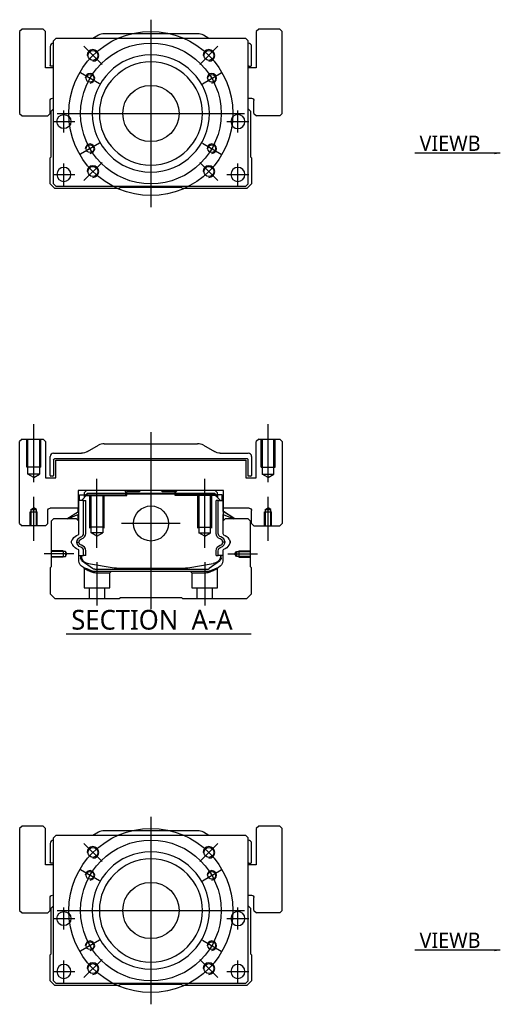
# Model space of a CAD drawing. Header units: millimetres. Extents: x -2774 to 3135, y -1571 to 860.
# Tile 1 of 39: x -2774 to -2569, y -1566 to -1146. Entities that reach past the tile are written whole.
import ezdxf
from ezdxf.lldxf.tags import DXFTag

# ---------------------------------------------------------------- set-up
doc = ezdxf.new("R2010")
doc.units = ezdxf.units.MM
doc.layers.get('0').update_dxf_attribs({"linetype": 'CONTINUOUS'})
doc.styles.add('CHN', font='Microsoft JhengHei.ttf')
doc.styles.add('DIM-7', font='SIMPLEX.shx', dxfattribs={"width": 0.7, "bigfont": 'chineset.shx'})
tags = doc.linetypes.add('DASHED', pattern=[25.72, 12.86, -12.86]).pattern_tags.tags
tags[6:7] = [DXFTag(74, 4), DXFTag(75, 0), DXFTag(340, '0'), DXFTag(46, 0.0), DXFTag(50, 0.0), DXFTag(44, 0.0), DXFTag(45, 0.0)]
tags[4:5] = [DXFTag(74, 4), DXFTag(75, 0), DXFTag(340, '0'), DXFTag(46, 0.0), DXFTag(50, 0.0), DXFTag(44, 0.0), DXFTag(45, 0.0)]
doc.dimstyles.new('CNS', dxfattribs={"dimtxt": 3.5, "dimasz": 2.5, "dimexe": 1, "dimexo": 1, "dimgap": 1, "dimtad": 1, "dimdsep": 46, "dimtxsty": 'DIM-7', "dimcen": 0.09, "dimclrd": 4, "dimclre": 4, "dimclrt": 1, "dimadec": 0, "dimazin": 0, "dimtfac": 1, "dimtmove": 0, "dimatfit": 3, "dimfxl": 1, "dimtvp": 0.971429, "dimtolj": 1, "dimarcsym": 0})

msp = doc.modelspace()

# ---------------------------------------------------------------- linework, layer by layer
at = {"color": 0, "ltscale": 0.3}
for p, q in [((-2717.64, -1146.02), (-2717.64, -1226.02)), ((-2757.64, -1186.02), (-2677.64, -1186.02)), ((-2717.64, -1485.88), (-2717.64, -1565.88)), ((-2757.64, -1525.88), (-2677.64, -1525.88))]:
    msp.add_line(p, q, dxfattribs=at)
at = {"color": 0, "linetype": 'Continuous'}
for p, q in [((-2772.64, -1150.02), (-2773.64, -1151.02)), ((-2772.64, -1150.02), (-2773.64, -1151.02)), ((-2763.64, -1150.02), (-2772.64, -1150.02)), ((-2762.64, -1151.02), (-2763.64, -1150.02)), ((-2671.64, -1150.02), (-2672.64, -1151.02)), ((-2671.64, -1150.02), (-2672.64, -1151.02)), ((-2662.64, -1150.02), (-2671.64, -1150.02)), ((-2661.64, -1151.02), (-2662.64, -1150.02)), ((-2773.64, -1151.02), (-2773.64, -1186.02)), ((-2773.64, -1151.02), (-2773.64, -1186.02)), ((-2762.64, -1166.52), (-2762.64, -1151.02)), ((-2758.14, -1154.02), (-2759.14, -1155.02)), ((-2689.64, -1154.02), (-2758.14, -1154.02)), ((-2740.04, -1152.68), (-2742.39, -1154.02)), ((-2697.71, -1152.02), (-2737.56, -1152.02)), ((-2692.89, -1154.02), (-2695.23, -1152.68)), ((-2677.14, -1154.02), (-2689.64, -1154.02)), ((-2676.14, -1155.02), (-2677.14, -1154.02)), ((-2672.64, -1151.02), (-2672.64, -1166.52)), ((-2672.64, -1151.02), (-2672.64, -1166.52)), ((-2661.64, -1186.02), (-2661.64, -1151.02)), ((-2760.64, -1157.52), (-2760.64, -1165.49)), ((-2759.14, -1216.02), (-2759.14, -1155.02)), ((-2676.14, -1216.02), (-2676.14, -1155.02)), ((-2674.64, -1165.49), (-2674.64, -1157.52)), ((-2759.14, -1166.52), (-2762.64, -1166.52)), ((-2759.14, -1165.79), (-2760.34, -1165.79)), ((-2672.64, -1166.52), (-2676.14, -1166.52)), ((-2675.84, -1165.79), (-2674.94, -1165.79)), ((-2676.14, -1179.52), (-2674.64, -1179.52)), ((-2760.64, -1186.02), (-2760.64, -1180.52)), ((-2673.64, -1186.02), (-2673.64, -1180.52)), ((-2773.64, -1186.02), (-2772.64, -1187.02)), ((-2773.64, -1186.02), (-2772.64, -1187.02)), ((-2772.64, -1187.02), (-2761.64, -1187.02)), ((-2761.64, -1187.02), (-2760.64, -1186.02)), ((-2760.14, -1185.02), (-2759.14, -1184.02)), ((-2760.14, -1204.47), (-2760.14, -1185.02)), ((-2676.14, -1184.02), (-2675.14, -1185.02)), ((-2675.14, -1185.02), (-2675.14, -1204.47)), ((-2673.64, -1186.02), (-2672.63, -1187.02)), ((-2662.64, -1187.02), (-2672.63, -1187.02)), ((-2662.64, -1187.02), (-2661.64, -1186.02)), ((-2760.64, -1204.97), (-2760.14, -1204.47)), ((-2760.64, -1216.02), (-2760.64, -1204.97)), ((-2675.14, -1204.47), (-2674.64, -1204.97)), ((-2674.64, -1204.97), (-2674.64, -1216.02)), ((-2758.64, -1218.02), (-2760.64, -1216.02)), ((-2759.14, -1216.02), (-2758.14, -1217.02)), ((-2758.14, -1217.02), (-2677.14, -1217.02)), ((-2730.64, -1217.52), (-2731.14, -1218.02)), ((-2704.64, -1217.52), (-2730.64, -1217.52)), ((-2704.14, -1218.02), (-2704.64, -1217.52)), ((-2677.14, -1217.02), (-2676.14, -1216.02)), ((-2674.64, -1216.02), (-2676.64, -1218.02)), ((-2731.14, -1218.02), (-2758.64, -1218.02)), ((-2676.64, -1218.02), (-2704.14, -1218.02)), ((-2772.64, -1324.85), (-2773.64, -1325.85)), ((-2772.64, -1324.85), (-2773.64, -1325.85)), ((-2773.64, -1360.85), (-2773.64, -1325.85)), ((-2773.64, -1360.85), (-2773.64, -1325.85)), ((-2772.64, -1324.85), (-2763.64, -1324.85)), ((-2762.64, -1325.85), (-2763.64, -1324.85)), ((-2762.64, -1325.85), (-2762.64, -1341.35)), ((-2671.64, -1324.85), (-2672.64, -1325.85)), ((-2671.64, -1324.85), (-2672.64, -1325.85)), ((-2672.64, -1341.35), (-2672.64, -1325.85)), ((-2672.64, -1341.35), (-2672.64, -1325.85)), ((-2671.64, -1324.85), (-2662.64, -1324.85)), ((-2661.64, -1325.85), (-2662.64, -1324.85)), ((-2661.64, -1325.85), (-2661.64, -1360.85)), ((-2759.14, -1330.85), (-2747.21, -1330.85)), ((-2744.73, -1330.19), (-2740.04, -1327.5)), ((-2737.56, -1326.85), (-2697.71, -1326.85)), ((-2695.23, -1327.5), (-2690.54, -1330.19)), ((-2688.06, -1330.85), (-2676.14, -1330.85)), ((-2760.64, -1340.32), (-2760.64, -1332.35)), ((-2759.14, -1333.65), (-2759.14, -1340.32)), ((-2676.44, -1333.35), (-2758.84, -1333.35)), ((-2758.14, -1333.85), (-2677.14, -1333.85)), ((-2758.14, -1341.35), (-2758.14, -1333.85)), ((-2758.14, -1341.35), (-2758.14, -1333.85)), ((-2677.14, -1333.85), (-2677.14, -1341.35)), ((-2676.14, -1340.62), (-2676.14, -1333.65)), ((-2674.64, -1332.35), (-2674.64, -1340.32)), ((-2762.64, -1341.35), (-2758.14, -1341.35)), ((-2759.44, -1340.62), (-2760.34, -1340.62)), ((-2677.14, -1341.35), (-2672.64, -1341.35)), ((-2674.94, -1340.62), (-2676.14, -1340.62)), ((-2748.62, -1346.85), (-2748.61, -1354.35)), ((-2686.65, -1346.85), (-2748.62, -1346.85)), ((-2745.12, -1346.85), (-2746.12, -1347.85)), ((-2728.84, -1346.85), (-2728.29, -1347.4)), ((-2728.29, -1347.4), (-2727.94, -1347.4)), ((-2722.64, -1347.4), (-2727.94, -1347.4)), ((-2727.94, -1347.9), (-2727.94, -1347.4)), ((-2722.64, -1347.4), (-2722.09, -1346.85)), ((-2713.19, -1346.85), (-2722.09, -1346.85)), ((-2712.64, -1347.4), (-2713.19, -1346.85)), ((-2707.34, -1347.4), (-2712.64, -1347.4)), ((-2707.34, -1347.9), (-2707.34, -1347.4)), ((-2707.34, -1347.4), (-2706.99, -1347.4)), ((-2706.99, -1347.4), (-2706.44, -1346.85)), ((-2706.99, -1347.4), (-2706.44, -1346.85)), ((-2689.15, -1347.85), (-2690.15, -1346.85)), ((-2686.66, -1354.35), (-2686.65, -1346.85)), ((-2686.66, -1351.1), (-2686.65, -1346.85)), ((-2748.52, -1351.1), (-2748.61, -1351.1)), ((-2748.52, -1355.74), (-2748.52, -1351.1)), ((-2748.47, -1351.1), (-2748.52, -1351.1)), ((-2746.37, -1351.1), (-2748.47, -1351.1)), ((-2748.47, -1351.1), (-2748.47, -1358.35)), ((-2748.12, -1348.7), (-2746.12, -1348.7)), ((-2748.12, -1351.1), (-2748.12, -1348.7)), ((-2747.32, -1351.1), (-2744.62, -1348.4)), ((-2746.37, -1365.05), (-2746.37, -1351.1)), ((-2746.37, -1351.1), (-2745.47, -1351.1)), ((-2746.12, -1347.85), (-2746.12, -1348.7)), ((-2746.12, -1348.7), (-2746.12, -1349.9)), ((-2745.62, -1348.85), (-2746.12, -1348.85)), ((-2745.62, -1348.76), (-2744.75, -1347.9)), ((-2745.38, -1348.86), (-2745.62, -1348.76)), ((-2745.62, -1349.4), (-2745.62, -1348.76)), ((-2745.47, -1365.05), (-2745.47, -1351.1)), ((-2745.38, -1348.86), (-2744.66, -1348.13)), ((-2745.38, -1349.16), (-2745.38, -1348.86)), ((-2744.75, -1347.9), (-2690.52, -1347.9)), ((-2744.66, -1348.13), (-2744.75, -1347.9)), ((-2744.66, -1348.13), (-2690.61, -1348.13)), ((-2690.65, -1348.4), (-2744.62, -1348.4)), ((-2687.95, -1351.1), (-2690.65, -1348.4)), ((-2690.61, -1348.13), (-2690.52, -1347.9)), ((-2689.89, -1348.86), (-2690.61, -1348.13)), ((-2689.65, -1348.76), (-2690.52, -1347.9)), ((-2689.89, -1348.86), (-2689.65, -1348.76)), ((-2689.89, -1349.16), (-2689.89, -1348.86)), ((-2688.9, -1351.1), (-2689.8, -1351.1)), ((-2689.8, -1365.05), (-2689.8, -1351.1)), ((-2689.15, -1348.85), (-2689.66, -1348.85)), ((-2689.65, -1349.4), (-2689.65, -1348.76)), ((-2689.15, -1348.7), (-2689.15, -1347.85)), ((-2687.15, -1348.7), (-2689.15, -1348.7)), ((-2689.15, -1348.7), (-2689.15, -1349.9)), ((-2688.9, -1351.1), (-2686.8, -1351.1)), ((-2688.9, -1365.05), (-2688.9, -1351.1)), ((-2687.15, -1348.7), (-2687.15, -1348.7)), ((-2687.15, -1351.1), (-2687.15, -1348.7)), ((-2687.15, -1351.1), (-2687.15, -1348.7)), ((-2686.8, -1351.1), (-2686.75, -1351.1)), ((-2686.8, -1351.1), (-2686.8, -1358.35)), ((-2686.75, -1351.1), (-2686.66, -1351.1)), ((-2686.75, -1355.74), (-2686.75, -1351.1)), ((-2761.64, -1360.85), (-2761.64, -1355.35)), ((-2748.61, -1354.35), (-2760.64, -1354.35)), ((-2753.52, -1358.85), (-2748.47, -1355.71)), ((-2748.62, -1355.81), (-2748.62, -1354.35)), ((-2681.75, -1358.85), (-2686.8, -1355.71)), ((-2675.64, -1354.35), (-2686.66, -1354.35)), ((-2686.65, -1355.81), (-2686.65, -1354.35)), ((-2681.75, -1358.85), (-2686.65, -1355.81)), ((-2674.64, -1360.85), (-2674.64, -1355.35)), ((-2674.64, -1360.85), (-2674.64, -1355.35)), ((-2759.14, -1358.85), (-2760.14, -1359.85)), ((-2760.14, -1359.85), (-2760.14, -1379.3)), ((-2749.32, -1358.85), (-2759.14, -1358.85)), ((-2748.47, -1357.05), (-2752.97, -1358.85)), ((-2748.32, -1359.85), (-2749.32, -1358.85)), ((-2748.62, -1359.55), (-2748.62, -1357.11)), ((-2748.52, -1359.65), (-2748.52, -1357.07)), ((-2748.32, -1365.16), (-2748.32, -1359.85)), ((-2685.95, -1358.85), (-2686.95, -1359.85)), ((-2686.95, -1359.85), (-2686.95, -1365.16)), ((-2686.8, -1357.05), (-2682.3, -1358.85)), ((-2686.75, -1359.65), (-2686.75, -1357.07)), ((-2686.65, -1359.55), (-2686.65, -1357.11)), ((-2676.14, -1358.85), (-2685.95, -1358.85)), ((-2675.14, -1359.85), (-2676.14, -1358.85)), ((-2675.14, -1379.3), (-2675.14, -1359.85)), ((-2773.64, -1360.85), (-2772.64, -1361.85)), ((-2773.64, -1360.85), (-2772.64, -1361.85)), ((-2762.64, -1361.85), (-2772.64, -1361.85)), ((-2762.64, -1361.85), (-2761.64, -1360.85)), ((-2674.64, -1360.85), (-2673.64, -1361.85)), ((-2674.64, -1360.85), (-2673.64, -1361.85)), ((-2673.64, -1361.85), (-2662.64, -1361.85)), ((-2662.64, -1361.85), (-2661.64, -1360.85)), ((-2748.32, -1376.78), (-2748.32, -1372.39)), ((-2746.37, -1374.5), (-2746.37, -1372.5)), ((-2745.47, -1374.5), (-2745.47, -1372.5)), ((-2689.8, -1374.5), (-2689.8, -1372.5)), ((-2688.9, -1374.5), (-2688.9, -1372.5)), ((-2686.95, -1372.39), (-2686.95, -1376.78)), ((-2748.32, -1374.5), (-2746.37, -1374.5)), ((-2747.62, -1374.5), (-2747.62, -1375.58)), ((-2747.32, -1374.5), (-2747.32, -1375.55)), ((-2746.93, -1376.85), (-2747, -1376.8)), ((-2742.51, -1380.06), (-2746.93, -1376.85)), ((-2745.47, -1374.5), (-2746.37, -1374.5)), ((-2688.34, -1376.85), (-2692.76, -1380.06)), ((-2689.8, -1374.5), (-2688.9, -1374.5)), ((-2686.95, -1374.5), (-2688.9, -1374.5)), ((-2688.27, -1376.8), (-2688.34, -1376.85)), ((-2687.95, -1374.5), (-2687.95, -1375.55)), ((-2687.65, -1375.58), (-2687.65, -1374.5)), ((-2760.14, -1379.3), (-2760.64, -1379.8)), ((-2760.64, -1379.8), (-2760.64, -1390.85)), ((-2744.25, -1377.98), (-2733.34, -1379.72)), ((-2741.63, -1380.35), (-2693.64, -1380.35)), ((-2731.68, -1379.85), (-2703.59, -1379.85)), ((-2701.93, -1379.72), (-2691.03, -1377.98)), ((-2688.81, -1379.55), (-2692.24, -1380.97)), ((-2674.64, -1379.8), (-2675.14, -1379.3)), ((-2674.64, -1390.85), (-2674.64, -1379.8)), ((-2694.15, -1381.35), (-2741.12, -1381.35)), ((-2760.64, -1390.85), (-2758.64, -1392.85)), ((-2758.64, -1392.85), (-2731.14, -1392.85)), ((-2731.14, -1392.85), (-2730.64, -1392.35)), ((-2730.64, -1392.35), (-2704.64, -1392.35)), ((-2704.64, -1392.35), (-2704.14, -1392.85)), ((-2704.14, -1392.85), (-2676.64, -1392.85)), ((-2676.64, -1392.85), (-2674.64, -1390.85)), ((-2772.64, -1489.88), (-2773.64, -1490.88)), ((-2772.64, -1489.88), (-2773.64, -1490.88)), ((-2763.64, -1489.88), (-2772.64, -1489.88)), ((-2762.64, -1490.88), (-2763.64, -1489.88)), ((-2671.64, -1489.88), (-2672.64, -1490.88)), ((-2671.64, -1489.88), (-2672.64, -1490.88)), ((-2662.64, -1489.88), (-2671.64, -1489.88)), ((-2661.64, -1490.88), (-2662.64, -1489.88)), ((-2773.64, -1490.88), (-2773.64, -1525.88)), ((-2773.64, -1490.88), (-2773.64, -1525.88)), ((-2762.64, -1506.38), (-2762.64, -1490.88)), ((-2758.14, -1493.88), (-2759.14, -1494.88)), ((-2689.64, -1493.88), (-2758.14, -1493.88)), ((-2740.04, -1492.54), (-2742.39, -1493.88)), ((-2697.71, -1491.88), (-2737.56, -1491.88)), ((-2692.89, -1493.88), (-2695.23, -1492.54)), ((-2677.14, -1493.88), (-2689.64, -1493.88)), ((-2676.14, -1494.88), (-2677.14, -1493.88)), ((-2672.64, -1490.88), (-2672.64, -1506.38)), ((-2672.64, -1490.88), (-2672.64, -1506.38)), ((-2661.64, -1525.88), (-2661.64, -1490.88)), ((-2760.64, -1497.38), (-2760.64, -1505.35)), ((-2759.14, -1555.88), (-2759.14, -1494.88)), ((-2676.14, -1555.88), (-2676.14, -1494.88)), ((-2674.64, -1505.35), (-2674.64, -1497.38)), ((-2759.14, -1506.38), (-2762.64, -1506.38)), ((-2759.14, -1505.65), (-2760.34, -1505.65)), ((-2672.64, -1506.38), (-2676.14, -1506.38)), ((-2675.84, -1505.65), (-2674.94, -1505.65)), ((-2676.14, -1519.38), (-2674.64, -1519.38)), ((-2760.64, -1525.88), (-2760.64, -1520.38)), ((-2760.14, -1524.88), (-2759.14, -1523.88)), ((-2676.14, -1523.88), (-2675.14, -1524.88)), ((-2673.64, -1525.88), (-2673.64, -1520.38)), ((-2773.64, -1525.88), (-2772.64, -1526.88)), ((-2773.64, -1525.88), (-2772.64, -1526.88)), ((-2772.64, -1526.88), (-2761.64, -1526.88)), ((-2761.64, -1526.88), (-2760.64, -1525.88)), ((-2760.14, -1544.33), (-2760.14, -1524.88)), ((-2675.14, -1524.88), (-2675.14, -1544.33)), ((-2673.64, -1525.88), (-2672.63, -1526.88)), ((-2662.64, -1526.88), (-2672.63, -1526.88)), ((-2662.64, -1526.88), (-2661.64, -1525.88)), ((-2760.64, -1544.83), (-2760.14, -1544.33)), ((-2760.64, -1555.88), (-2760.64, -1544.83)), ((-2675.14, -1544.33), (-2674.64, -1544.83)), ((-2674.64, -1544.83), (-2674.64, -1555.88)), ((-2758.64, -1557.88), (-2760.64, -1555.88)), ((-2759.14, -1555.88), (-2758.14, -1556.88)), ((-2758.14, -1556.88), (-2677.14, -1556.88)), ((-2730.64, -1557.38), (-2731.14, -1557.88)), ((-2704.64, -1557.38), (-2730.64, -1557.38)), ((-2704.14, -1557.88), (-2704.64, -1557.38)), ((-2677.14, -1556.88), (-2676.14, -1555.88)), ((-2674.64, -1555.88), (-2676.64, -1557.88)), ((-2731.14, -1557.88), (-2758.64, -1557.88)), ((-2676.64, -1557.88), (-2704.14, -1557.88))]:
    msp.add_line(p, q, dxfattribs=at)
at = {"color": 0, "linetype": 'DASHED'}
for p, q in [((-2762.64, -1151.02), (-2763.64, -1150.02)), ((-2661.64, -1151.02), (-2662.64, -1150.02)), ((-2762.64, -1166.52), (-2762.64, -1151.02)), ((-2661.64, -1186.02), (-2661.64, -1151.02)), ((-2760.64, -1186.02), (-2760.64, -1180.52)), ((-2761.64, -1187.02), (-2760.64, -1186.02)), ((-2662.64, -1187.02), (-2661.64, -1186.02)), ((-2728.84, -1346.85), (-2728.29, -1347.4)), ((-2728.29, -1348.85), (-2728.29, -1347.4)), ((-2706.99, -1347.4), (-2707.34, -1347.4)), ((-2706.99, -1348.85), (-2706.99, -1347.4)), ((-2745.62, -1348.85), (-2727.94, -1348.85)), ((-2727.94, -1348.85), (-2727.94, -1347.9)), ((-2707.34, -1348.85), (-2707.34, -1347.9)), ((-2689.66, -1348.85), (-2707.34, -1348.85)), ((-2688.35, -1348.9), (-2688.35, -1348.9)), ((-2686.66, -1351.1), (-2686.65, -1351.1)), ((-2686.59, -1355.85), (-2686.59, -1355.85)), ((-2741.08, -1381.85), (-2735.14, -1381.85)), ((-2735.14, -1381.85), (-2734.64, -1381.35)), ((-2700.69, -1381.35), (-2700.19, -1381.85)), ((-2700.19, -1381.85), (-2694.19, -1381.85)), ((-2762.64, -1490.88), (-2763.64, -1489.88)), ((-2661.64, -1490.88), (-2662.64, -1489.88)), ((-2762.64, -1506.38), (-2762.64, -1490.88)), ((-2661.64, -1525.88), (-2661.64, -1490.88)), ((-2760.64, -1525.88), (-2760.64, -1520.38)), ((-2761.64, -1526.88), (-2760.64, -1525.88)), ((-2662.64, -1526.88), (-2661.64, -1525.88))]:
    msp.add_line(p, q, dxfattribs=at)
at = {"color": 0, "ltscale": 0.2}
for p, q in [((-2738.5, -1165.16), (-2746.27, -1157.38)), ((-2696.78, -1165.16), (-2689, -1157.38)), ((-2738.5, -1206.88), (-2746.27, -1214.66)), ((-2696.78, -1206.88), (-2689, -1214.66)), ((-2767.64, -1343.26), (-2767.64, -1318.43)), ((-2717.64, -1321.85), (-2717.64, -1397.35)), ((-2667.64, -1343.26), (-2667.64, -1318.43)), ((-2740.64, -1371.29), (-2740.64, -1341.85)), ((-2694.64, -1371.29), (-2694.64, -1341.85)), ((-2767.64, -1368.26), (-2767.64, -1349.43)), ((-2667.64, -1368.26), (-2667.64, -1349.43)), ((-2705.16, -1360.85), (-2730.11, -1360.85)), ((-2750.49, -1373.85), (-2763.14, -1373.85)), ((-2684.78, -1373.85), (-2672.14, -1373.85)), ((-2740.64, -1377.35), (-2740.64, -1395.85)), ((-2694.64, -1377.35), (-2694.64, -1395.85)), ((-2738.5, -1505.02), (-2746.27, -1497.24)), ((-2696.78, -1505.02), (-2689, -1497.24)), ((-2738.5, -1546.74), (-2746.27, -1554.52)), ((-2696.78, -1546.74), (-2689, -1554.52))]:
    msp.add_line(p, q, dxfattribs=at)
at = {"color": 0, "ltscale": 0.1}
for p, q in [((-2739.59, -1173.35), (-2747.64, -1168.7)), ((-2695.68, -1173.35), (-2687.63, -1168.7)), ((-2754.75, -1194.1), (-2754.75, -1184.8)), ((-2680.52, -1194.1), (-2680.52, -1184.8)), ((-2759.4, -1189.45), (-2750.1, -1189.45)), ((-2685.17, -1189.45), (-2675.87, -1189.45)), ((-2739.59, -1198.7), (-2747.64, -1203.35)), ((-2695.68, -1198.7), (-2687.63, -1203.35)), ((-2754.75, -1216.67), (-2754.75, -1207.37)), ((-2680.52, -1216.67), (-2680.52, -1207.37)), ((-2759.4, -1212.02), (-2750.1, -1212.02)), ((-2685.17, -1212.02), (-2675.87, -1212.02)), ((-2739.59, -1513.21), (-2747.64, -1508.56)), ((-2695.68, -1513.21), (-2687.63, -1508.56)), ((-2754.75, -1533.96), (-2754.75, -1524.66)), ((-2680.52, -1533.96), (-2680.52, -1524.66)), ((-2759.4, -1529.31), (-2750.1, -1529.31)), ((-2685.17, -1529.31), (-2675.87, -1529.31)), ((-2739.59, -1538.56), (-2747.64, -1543.21)), ((-2695.68, -1538.56), (-2687.63, -1543.21)), ((-2754.75, -1556.53), (-2754.75, -1547.23)), ((-2680.52, -1556.53), (-2680.52, -1547.23)), ((-2759.4, -1551.88), (-2750.1, -1551.88)), ((-2685.17, -1551.88), (-2675.87, -1551.88))]:
    msp.add_line(p, q, dxfattribs=at)
at = {"color": 0, "linetype": 'DASHED', "ltscale": 0.08}
for p, q in [((-2770.64, -1336.85), (-2770.64, -1324.85)), ((-2770.14, -1336.85), (-2770.14, -1324.85)), ((-2770.14, -1339.85), (-2770.14, -1324.85)), ((-2765.14, -1324.85), (-2765.14, -1336.85)), ((-2765.14, -1324.85), (-2765.14, -1339.85)), ((-2764.64, -1336.85), (-2764.64, -1324.85)), ((-2670.64, -1336.85), (-2670.64, -1324.85)), ((-2670.14, -1324.85), (-2670.14, -1336.85)), ((-2670.14, -1324.85), (-2670.14, -1339.85)), ((-2665.14, -1336.85), (-2665.14, -1324.85)), ((-2665.14, -1339.85), (-2665.14, -1324.85)), ((-2664.64, -1336.85), (-2664.64, -1324.85)), ((-2764.64, -1336.85), (-2770.64, -1336.85)), ((-2670.64, -1336.85), (-2664.64, -1336.85)), ((-2765.14, -1339.85), (-2770.14, -1339.85)), ((-2767.64, -1341.29), (-2770.14, -1339.85)), ((-2767.64, -1341.29), (-2765.14, -1339.85)), ((-2670.14, -1339.85), (-2665.14, -1339.85)), ((-2667.64, -1341.29), (-2670.14, -1339.85)), ((-2667.64, -1341.29), (-2665.14, -1339.85)), ((-2769.14, -1355.85), (-2766.14, -1355.85)), ((-2769.14, -1361.85), (-2769.14, -1355.85)), ((-2768.89, -1354.85), (-2767.64, -1354.12)), ((-2768.89, -1354.85), (-2768.89, -1361.85)), ((-2768.89, -1354.85), (-2768.89, -1354.85)), ((-2768.89, -1354.85), (-2766.39, -1354.85)), ((-2768.89, -1355.85), (-2768.89, -1361.85)), ((-2766.39, -1354.85), (-2767.64, -1354.12)), ((-2766.39, -1361.85), (-2766.39, -1354.85)), ((-2766.39, -1361.85), (-2766.39, -1355.85)), ((-2766.14, -1361.85), (-2766.14, -1355.85)), ((-2669.13, -1355.85), (-2666.13, -1355.85)), ((-2669.13, -1361.85), (-2669.13, -1355.85)), ((-2668.88, -1354.85), (-2667.63, -1354.12)), ((-2668.88, -1354.85), (-2668.88, -1361.85)), ((-2668.88, -1354.85), (-2668.88, -1354.85)), ((-2668.88, -1354.85), (-2666.38, -1354.85)), ((-2668.88, -1355.85), (-2668.88, -1361.85)), ((-2666.38, -1354.85), (-2667.63, -1354.12)), ((-2666.38, -1361.85), (-2666.38, -1354.85)), ((-2666.38, -1361.85), (-2666.38, -1355.85)), ((-2666.13, -1361.85), (-2666.13, -1355.85))]:
    msp.add_line(p, q, dxfattribs=at)
at = {"color": 0, "linetype": 'DASHED', "ltscale": 0.1}
for p, q in [((-2743.64, -1362.85), (-2743.64, -1348.85)), ((-2743.14, -1364.85), (-2743.14, -1348.85)), ((-2738.14, -1348.85), (-2738.14, -1364.85)), ((-2737.64, -1362.85), (-2737.64, -1348.85)), ((-2697.64, -1362.85), (-2697.64, -1348.85)), ((-2697.14, -1348.85), (-2697.14, -1364.85)), ((-2692.14, -1364.85), (-2692.14, -1348.85)), ((-2691.64, -1362.85), (-2691.64, -1348.85)), ((-2737.64, -1362.4), (-2743.64, -1362.4)), ((-2697.64, -1362.4), (-2691.64, -1362.4)), ((-2738.14, -1364.85), (-2743.14, -1364.85)), ((-2740.64, -1366.29), (-2743.14, -1364.85)), ((-2740.64, -1366.29), (-2738.14, -1364.85)), ((-2697.14, -1364.85), (-2692.14, -1364.85)), ((-2694.64, -1366.29), (-2697.14, -1364.85)), ((-2694.64, -1366.29), (-2692.14, -1364.85)), ((-2755.14, -1372.55), (-2760.14, -1372.55)), ((-2754.14, -1372.77), (-2760.14, -1372.77)), ((-2755.14, -1372.55), (-2755.14, -1375.15)), ((-2753.49, -1373.85), (-2754.14, -1372.77)), ((-2754.14, -1372.77), (-2754.14, -1374.92)), ((-2681.78, -1373.85), (-2681.13, -1372.77)), ((-2681.13, -1372.77), (-2675.14, -1372.77)), ((-2681.13, -1372.77), (-2681.13, -1374.92)), ((-2680.14, -1372.55), (-2680.14, -1375.15)), ((-2680.14, -1372.55), (-2675.14, -1372.55)), ((-2760.14, -1374.92), (-2754.14, -1374.92)), ((-2755.14, -1375.15), (-2760.14, -1375.15)), ((-2754.14, -1374.92), (-2753.49, -1373.85)), ((-2681.13, -1374.92), (-2681.78, -1373.85)), ((-2675.14, -1374.92), (-2681.13, -1374.92)), ((-2680.14, -1375.15), (-2675.14, -1375.15)), ((-2746.14, -1380.02), (-2746.14, -1388.35)), ((-2689.19, -1388.35), (-2689.19, -1380.04)), ((-2735.14, -1388.35), (-2735.14, -1381.85)), ((-2700.19, -1381.85), (-2700.19, -1388.35)), ((-2746.14, -1388.35), (-2735.14, -1388.35)), ((-2743.94, -1388.35), (-2743.94, -1392.85)), ((-2737.34, -1392.85), (-2737.34, -1388.35)), ((-2700.19, -1388.35), (-2689.19, -1388.35)), ((-2697.99, -1388.35), (-2697.99, -1392.85)), ((-2691.39, -1392.85), (-2691.39, -1388.35))]:
    msp.add_line(p, q, dxfattribs=at)
at = {"color": 0}
msp.add_line((-2753.86, -1407.87), (-2674.84, -1407.87), dxfattribs=at)
at = {"color": 0, "ltscale": 0.3}
for centre, radius in [((-2717.64, -1186.02), 35), ((-2717.64, -1186.02), 30), ((-2717.64, -1525.88), 35), ((-2717.64, -1525.88), 30)]:
    msp.add_circle(centre, radius, dxfattribs=at)
at = {"color": 0, "linetype": 'Continuous'}
for centre, radius in [((-2742.38, -1161.27), 2.1), ((-2692.89, -1161.27), 2.1), ((-2743.62, -1171.02), 1.65), ((-2691.65, -1171.02), 1.65), ((-2717.64, -1186.02), 12), ((-2754.75, -1189.45), 3), ((-2743.62, -1201.02), 1.65), ((-2691.65, -1201.02), 1.65), ((-2742.38, -1210.77), 2.1), ((-2692.89, -1210.77), 2.1), ((-2717.64, -1360.85), 7.47), ((-2742.38, -1501.13), 2.1), ((-2692.89, -1501.13), 2.1), ((-2743.62, -1510.88), 1.65), ((-2691.65, -1510.88), 1.65), ((-2717.64, -1525.88), 12), ((-2754.75, -1529.31), 3), ((-2743.62, -1540.88), 1.65), ((-2691.65, -1540.88), 1.65), ((-2742.38, -1550.63), 2.1), ((-2692.89, -1550.63), 2.1)]:
    msp.add_circle(centre, radius, dxfattribs=at)
at = {"color": 0, "linetype": 'Continuous', "extrusion": (0, 0, -1)}
for centre, radius in [((2717.64, -1186.02), 25), ((2717.64, -1186.02), 22), ((2680.52, -1189.45), 3), ((2754.75, -1212.02), 3), ((2680.52, -1212.02), 3), ((2717.64, -1525.88), 25), ((2717.64, -1525.88), 22), ((2680.52, -1529.31), 3), ((2754.75, -1551.88), 3), ((2680.52, -1551.88), 3)]:
    msp.add_circle(centre, radius, dxfattribs=at)
at = {"color": 0, "linetype": 'Continuous'}
for centre, radius, start, end in [((-2737.56, -1157.02), 5, 90, 119.7449), ((-2697.71, -1157.02), 5, 60.2551, 90), ((-2759.14, -1157.52), 1.5, 90, 180), ((-2676.14, -1157.52), 1.5, 0, 90), ((-2675.84, -1165.49), 0.3, 180, 270), ((-2674.94, -1165.49), 0.3, 270, 0), ((-2759.14, -1332.35), 1.5, 90, 180), ((-2737.56, -1331.85), 5, 90, 119.7449), ((-2697.71, -1331.85), 5, 60.2551, 90), ((-2676.14, -1332.35), 1.5, 0, 90), ((-2760.34, -1340.32), 0.3, 180, 270), ((-2759.44, -1340.32), 0.3, 270, 0), ((-2674.94, -1340.32), 0.3, 270, 0), ((-2751.17, -1367.39), 0.3, 310.437, 335.092), ((-2748.82, -1365.16), 0.5, 285.1919, 0), ((-2747.97, -1365.05), 1.6, 286.8095, 0), ((-2747.97, -1365.05), 2.5, 286.8095, 0), ((-2688.48, -1368.96), 1.58, 6.5313, 73.1905), ((-2688.48, -1368.96), 2.48, 4.1548, 73.1905), ((-2686.45, -1365.16), 0.5, 180, 254.8081), ((-2684.1, -1367.39), 0.3, 204.908, 229.563), ((-2751.17, -1370.17), 0.3, 24.908, 49.563), ((-2748.82, -1372.39), 0.5, 0, 74.8081), ((-2747.97, -1372.5), 1.6, 0, 73.1905), ((-2747.97, -1372.5), 2.5, 0, 73.1905), ((-2688.48, -1368.6), 1.58, 286.8095, 353.4687), ((-2688.48, -1368.6), 2.48, 286.8095, 355.8452), ((-2686.45, -1372.39), 0.5, 105.1919, 180), ((-2684.1, -1370.17), 0.3, 130.437, 155.092), ((-2743.62, -1374.03), 4, 202.3316, 260.9414), ((-2691.65, -1374.03), 4, 337.6678, 353.1681), ((-2731.68, -1369.35), 10.5, 260.9414, 270), ((-2703.59, -1369.35), 10.5, 270, 279.0586), ((-2693.64, -1378.85), 1.5, 270, 306.0274), ((-2737.56, -1496.88), 5, 90, 119.7449), ((-2697.71, -1496.88), 5, 60.2551, 90), ((-2759.14, -1497.38), 1.5, 90, 180), ((-2676.14, -1497.38), 1.5, 0, 90), ((-2675.84, -1505.35), 0.3, 180, 270), ((-2674.94, -1505.35), 0.3, 270, 0)]:
    msp.add_arc(centre, radius, start, end, dxfattribs=at)
at = {"color": 0}
for centre, radius in [((-2742.38, -1161.27), 2.5), ((-2692.89, -1161.27), 2.5), ((-2743.62, -1171.02), 2), ((-2691.65, -1171.02), 2), ((-2743.62, -1201.02), 2), ((-2691.65, -1201.02), 2), ((-2742.38, -1210.77), 2.5), ((-2692.89, -1210.77), 2.5), ((-2742.38, -1501.13), 2.5), ((-2692.89, -1501.13), 2.5), ((-2743.62, -1510.88), 2), ((-2691.65, -1510.88), 2), ((-2743.62, -1540.88), 2), ((-2691.65, -1540.88), 2), ((-2742.38, -1550.63), 2.5), ((-2692.89, -1550.63), 2.5)]:
    msp.add_arc(centre, radius, 270, 180, dxfattribs=at)
at = {"color": 0, "linetype": 'Continuous', "extrusion": (1e-16, 0, -1)}
for centre, radius, start, end in [((2760.34, -1165.49), 0.3, 270, 0), ((2747.21, -1325.85), 5, 240.2551, 270), ((2688.06, -1325.85), 5, 270, 299.7449), ((2758.84, -1333.65), 0.3, 0, 90), ((2676.44, -1333.65), 0.3, 90, 180), ((2760.64, -1355.35), 1, 0, 90), ((2675.64, -1355.35), 1, 90, 180), ((2675.64, -1355.35), 1, 90, 180), ((2687.3, -1365.05), 2.5, 286.8095, 0), ((2687.3, -1365.05), 1.6, 286.8095, 0), ((2687.3, -1372.5), 2.5, 0, 73.1905), ((2687.3, -1372.5), 1.6, 0, 73.1905), ((2743.62, -1374.03), 4, 337.6678, 353.1681), ((2760.34, -1505.35), 0.3, 270, 0)]:
    msp.add_arc(centre, radius, start, end, dxfattribs=at)
at = {"color": 0, "linetype": 'DASHED', "extrusion": (0, 0, -1)}
for centre in [(2759.64, -1180.52), (2759.64, -1520.38)]:
    msp.add_arc(centre, 1, 0, 90, dxfattribs=at)
at = {"color": 0, "linetype": 'Continuous', "extrusion": (0, 0, -1)}
for centre, radius, start, end in [((2759.64, -1180.52), 1, 0, 90), ((2674.64, -1180.52), 1, 90, 180), ((2749.98, -1368.78), 1.53, 310.437, 49.563), ((2747.79, -1368.96), 3.43, 24.908, 74.8081), ((2746.79, -1368.96), 2.48, 4.1548, 73.1905), ((2746.79, -1368.96), 1.58, 6.5313, 73.1905), ((2687.48, -1368.96), 3.43, 105.1919, 155.092), ((2685.29, -1368.78), 1.53, 130.437, 229.563), ((2687.48, -1368.96), 3.58, 161.7181, 177.1235), ((2747.79, -1368.6), 3.43, 285.1919, 335.092), ((2746.79, -1368.6), 2.48, 286.8095, 355.8452), ((2746.79, -1368.6), 1.58, 286.8095, 353.4687), ((2687.48, -1368.6), 3.43, 204.908, 254.8081), ((2687.48, -1368.6), 3.58, 182.8765, 198.2819), ((2745.32, -1376.78), 3, 292.4327, 0), ((2746.12, -1375.58), 1.5, 306.0274, 0), ((2743.62, -1374.03), 3.77, 349.0413, 352.7469), ((2691.65, -1374.03), 4, 202.3316, 260.9414), ((2689.95, -1376.78), 3, 180, 247.5673), ((2689.15, -1375.58), 1.5, 180, 233.9726), ((2741.12, -1376.35), 5, 270, 292.4327), ((2741.63, -1378.85), 1.5, 270, 306.0274), ((2694.15, -1376.35), 5, 247.5673, 270), ((2759.64, -1520.38), 1, 0, 90), ((2674.64, -1520.38), 1, 90, 180)]:
    msp.add_arc(centre, radius, start, end, dxfattribs=at)
at = {"color": 0, "linetype": 'Continuous'}
for points, degree in [([(-2748.47, -1358.35), (-2748.47, -1358.95)], 1), ([(-2748.47, -1358.95), (-2748.47, -1359.7)], 1), ([(-2686.8, -1358.35), (-2686.8, -1358.95)], 1), ([(-2686.8, -1358.95), (-2686.8, -1359.7)], 1), ([(-2749.26, -1368.78), (-2748.96, -1368.78), (-2748.66, -1368.78), (-2748.36, -1368.78)], 3), ([(-2686.01, -1368.78), (-2686.31, -1368.78), (-2686.61, -1368.78), (-2686.92, -1368.78)], 3)]:
    msp.add_open_spline(points, degree=degree, dxfattribs=at)
at = {"color": 0, "linetype": 'DASHED'}
for points, degree, knots in [([(-2746.44, -1379.56), (-2746.44, -1379.56), (-2745.52, -1379.94), (-2744.59, -1380.32), (-2743.03, -1380.97)], 2, [0, 0, 0, 0.5, 0.5, 1, 1, 1]), ([(-2746.14, -1380.02), (-2746.14, -1380.02), (-2746.14, -1380.02), (-2745.66, -1380.23), (-2744.35, -1380.83), (-2743.47, -1381.22), (-2743.01, -1381.43)], 3, [0, 0, 0, 0, 0.000815, 0.486557, 0.726811, 1, 1, 1, 1]), ([(-2692.27, -1381.43), (-2691.95, -1381.29), (-2691.34, -1381.01), (-2690.59, -1380.68), (-2689.6, -1380.23), (-2689.19, -1380.04), (-2689.19, -1380.04)], 3, [0, 0, 0, 0, 0.185898, 0.357233, 0.514425, 1, 1, 1, 1]), ([(-2743.01, -1381.43), (-2742.7, -1381.55), (-2742.1, -1381.79), (-2741.42, -1381.83), (-2741.08, -1381.85)], 3, [0, 0, 0, 0, 0.515943, 1, 1, 1, 1]), ([(-2694.19, -1381.85), (-2693.86, -1381.83), (-2693.17, -1381.79), (-2692.58, -1381.55), (-2692.27, -1381.43)], 3, [0, 0, 0, 0, 0.484584, 1, 1, 1, 1])]:
    msp.add_open_spline(points, degree=degree, knots=knots, dxfattribs=at)
for points in [[(-2746.44, -1379.56), (-2746.14, -1380.02)], [(-2689.19, -1380.04), (-2688.88, -1379.58)]]:
    msp.add_open_spline(points, degree=1, dxfattribs=at)

# ---------------------------------------------------------------- texts
at = {"color": 0, "style": 'CHN'}
for s, insert, char_height, attachment_point in [('VIEWB', (-2576.95, -1201.96), 6.5, 9), ('SECTION  A-A ', (-2751.62, -1401.96), 8.4, 4), ('VIEWB', (-2576.95, -1541.82), 6.5, 9)]:
    msp.add_mtext(s, dxfattribs=dict(at, insert=insert, char_height=char_height, attachment_point=attachment_point))

# ---------------------------------------------------------------- leaders
at = {"color": 0, "annotation_type": 0, "has_hookline": 1, "hookline_direction": 1}
for points in [[(-2568.51, -1202.96), (-2602.97, -1202.96)], [(-2568.51, -1542.82), (-2602.97, -1542.82)]]:
    msp.add_leader(points, dimstyle='CNS', override={"dimtxt": 6.5, "dimtxsty": 'CHN'}, dxfattribs=at)

doc.saveas('drawing.dxf')
